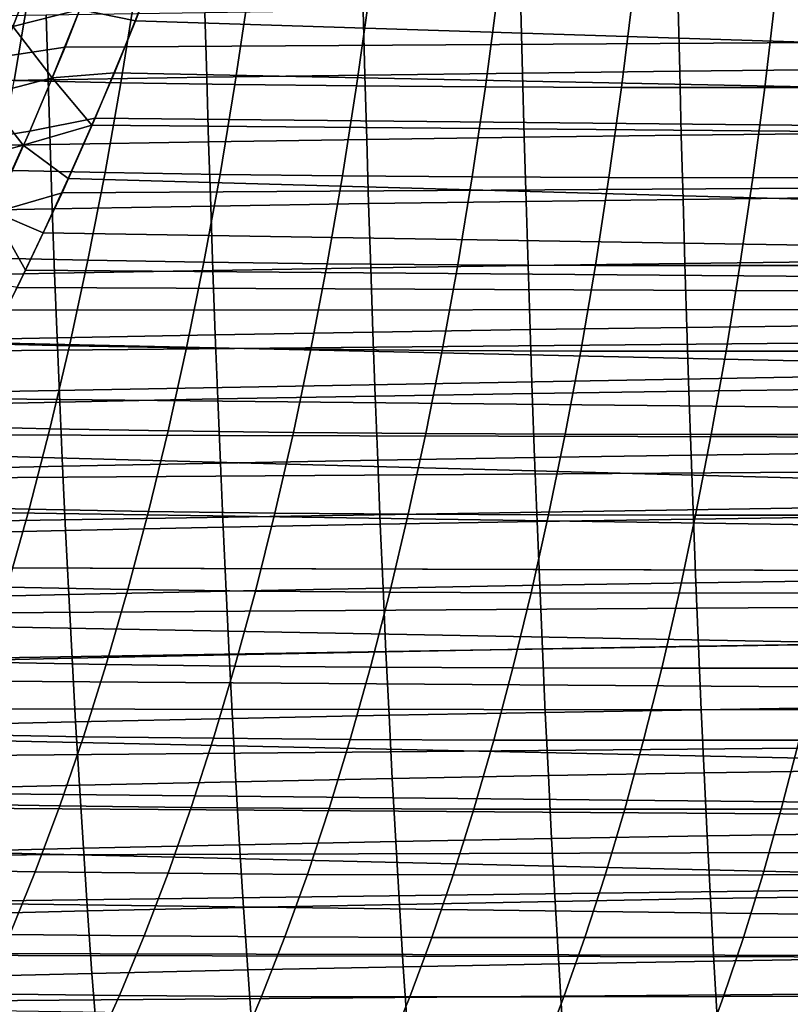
# Model space of a CAD drawing. Header units: metres. Extents: x -23 to 242, y -40 to 23.
# Tile 155 of 256: x 29 to 34, y -13 to -6. Entities that reach past the tile are written whole.
import ezdxf

# ---------------------------------------------------------------- set-up
doc = ezdxf.new("R2010")
doc.units = ezdxf.units.M
doc.layers.add('solid_10171013', color=7, linetype='CONTINUOUS')

msp = doc.modelspace()

# ---------------------------------------------------------------- linework, layer by layer
at = {"layer": 'solid_10171013'}
for points in [[(29.515863, -5.650681, 77.300491), (29.852549, -5.847373, 77.373886), (29.717369, -6.195423, 77.48378), (29.338604, -6.119416, 77.444626)], [(28.615149, -5.871693, 77.257378), (29.064087, -5.759849, 77.291786), (29.338604, -6.119416, 77.444626), (28.883221, -6.234958, 77.440048)], [(29.033043, -5.850739, 115.679634), (28.804914, -6.439799, 115.491104), (29.239008, -6.374896, 115.47113), (29.465576, -5.790562, 115.657112)], [(29.465576, -5.790562, 115.657112), (29.239008, -6.374896, 115.47113), (29.644566, -6.371713, 115.457878), (29.826523, -5.90816, 115.607422)], [(28.602919, -5.913382, 115.728104), (28.37328, -6.507693, 115.537392), (28.804914, -6.439799, 115.491104), (29.033043, -5.850739, 115.679634)], [(29.852549, -5.847373, 77.373886), (60.200001, -6.18034, 77.478867), (60.200001, -7.167359, 77.828392), (29.717369, -6.195423, 77.48378)], [(29.826523, -5.90816, 115.607422), (29.644566, -6.371713, 115.457878), (60.5, -6.180868, 115.520927)], [(28.214542, -6.583427, 239.736481), (28.325016, -5.964458, 239.4729), (28.99745, -5.980697, 239.952637), (28.893259, -6.601058, 240.220413)], [(28.893259, -6.601058, 240.220413), (28.99745, -5.980697, 239.952637), (29.71534, -5.994256, 240.42688), (29.617178, -6.615773, 240.698135)], [(29.617178, -6.615773, 240.698135), (29.71534, -5.994256, 240.42688), (30.483536, -6.005176, 240.894836), (30.391047, -6.627618, 241.168839)], [(30.391047, -6.627618, 241.168839), (30.483536, -6.005176, 240.894836), (31.302439, -6.013577, 241.353928), (31.215231, -6.636725, 241.630066)], [(31.215231, -6.636725, 241.630066), (31.302439, -6.013577, 241.353928), (32.171589, -6.019435, 241.801193), (32.089268, -6.643072, 242.078903)], [(32.089268, -6.643072, 242.078903), (32.171589, -6.019435, 241.801193), (33.0905, -6.022999, 242.23378), (33.012653, -6.646931, 242.512604)], [(33.012653, -6.646931, 242.512604), (33.0905, -6.022999, 242.23378), (34.057964, -6.024538, 242.64917), (33.984169, -6.648599, 242.928757)], [(33.984169, -6.648599, 242.928757), (34.057964, -6.024538, 242.64917), (35.070385, -6.024316, 243.046082), (35.000237, -6.648366, 243.326096)], [(28.883221, -6.234958, 77.440048), (29.338604, -6.119416, 77.444626), (29.151505, -6.581804, 77.599388)], [(30.187368, -6.141205, 271.66748), (29.110249, -6.156993, 271.460541), (29.123117, -6.595376, 271.409882), (30.199446, -6.578623, 271.61853)], [(29.338604, -6.119416, 77.444626), (29.717369, -6.195423, 77.48378), (29.573509, -6.547442, 77.602089), (29.151505, -6.581804, 77.599388)], [(31.260887, -6.126923, 271.862976), (30.187368, -6.141205, 271.66748), (30.199446, -6.578623, 271.61853), (31.272276, -6.563465, 271.815552)], [(32.33078, -6.114022, 272.048431), (31.260887, -6.126923, 271.862976), (31.272276, -6.563465, 271.815552), (32.341568, -6.54977, 272.00238)], [(33.397202, -6.102383, 272.225128), (32.33078, -6.114022, 272.048431), (32.341568, -6.54977, 272.00238), (33.407467, -6.537412, 272.180267)], [(34.460312, -6.091885, 272.394348), (33.397202, -6.102383, 272.225128), (33.407467, -6.537412, 272.180267), (34.470112, -6.526262, 272.350494)], [(29.110249, -6.156993, 271.460541), (28.029715, -6.174411, 271.24057), (28.043488, -6.613856, 271.188019), (29.123117, -6.595376, 271.409882)], [(29.644566, -6.371713, 115.457878), (29.442284, -6.856327, 115.288048), (60.5, -7.167438, 115.171585), (60.5, -6.180868, 115.520927)], [(29.573509, -6.547442, 77.602089), (29.717369, -6.195423, 77.48378), (60.200001, -7.167359, 77.828392)], [(28.430735, -6.353611, 77.4095), (28.883221, -6.234958, 77.440048), (29.151505, -6.581804, 77.599388), (28.692215, -6.703076, 77.599083)], [(28.804914, -6.439799, 115.491104), (28.563761, -7.013201, 115.287788), (28.999969, -6.943974, 115.270508), (29.239008, -6.374896, 115.47113)], [(29.239008, -6.374896, 115.47113), (28.999969, -6.943974, 115.270508), (29.442284, -6.856327, 115.288048), (29.644566, -6.371713, 115.457878)], [(33.407467, -6.537412, 272.180267), (32.341568, -6.54977, 272.00238), (32.35318, -6.985169, 271.95224), (33.418503, -6.972116, 272.13147)], [(34.470112, -6.526262, 272.350494), (33.407467, -6.537412, 272.180267), (33.418503, -6.972116, 272.13147), (34.480648, -6.960333, 272.302856)], [(29.123117, -6.595376, 271.409882), (28.043488, -6.613856, 271.188019), (28.058378, -7.052791, 271.130615), (29.137011, -7.033301, 271.354584)], [(28.692215, -6.703076, 77.599083), (29.151505, -6.581804, 77.599388), (29.421116, -6.903989, 77.729416), (28.955364, -7.038201, 77.76461)], [(28.779312, -7.208613, 240.51326), (28.893259, -6.601058, 240.220413), (29.617178, -6.615773, 240.698135), (29.509825, -7.224359, 240.994766)], [(30.199446, -6.578623, 271.61853), (29.123117, -6.595376, 271.409882), (29.137011, -7.033301, 271.354584), (30.212471, -7.015626, 271.565155)], [(29.151505, -6.581804, 77.599388), (29.573509, -6.547442, 77.602089), (29.421116, -6.903989, 77.729416)], [(29.421116, -6.903989, 77.729416), (29.573509, -6.547442, 77.602089), (60.200001, -7.167359, 77.828392)], [(31.272276, -6.563465, 271.815552), (30.199446, -6.578623, 271.61853), (30.212471, -7.015626, 271.565155), (31.284544, -6.999628, 271.763885)], [(32.341568, -6.54977, 272.00238), (31.272276, -6.563465, 271.815552), (31.284544, -6.999628, 271.763885), (32.35318, -6.985169, 271.95224)], [(29.509825, -7.224359, 240.994766), (29.617178, -6.615773, 240.698135), (30.391047, -6.627618, 241.168839), (30.289892, -7.237022, 241.468506)], [(30.289892, -7.237022, 241.468506), (30.391047, -6.627618, 241.168839), (31.215231, -6.636725, 241.630066), (31.119852, -7.24675, 241.932083)], [(31.119852, -7.24675, 241.932083), (31.215231, -6.636725, 241.630066), (32.089268, -6.643072, 242.078903), (31.999229, -7.25352, 242.382675)], [(31.999229, -7.25352, 242.382675), (32.089268, -6.643072, 242.078903), (33.012653, -6.646931, 242.512604), (32.927498, -7.257627, 242.817627)], [(32.927498, -7.257627, 242.817627), (33.012653, -6.646931, 242.512604), (33.984169, -6.648599, 242.928757), (33.903435, -7.259393, 243.234634)], [(33.903435, -7.259393, 243.234634), (33.984169, -6.648599, 242.928757), (35.000237, -6.648366, 243.326096), (34.923481, -7.259134, 243.632507)], [(28.235886, -6.827923, 77.572571), (28.692215, -6.703076, 77.599083), (28.955364, -7.038201, 77.76461), (28.491869, -7.164551, 77.768684)], [(28.750252, -7.498425, 115.055962), (29.217833, -7.361053, 115.0961), (29.442284, -6.856327, 115.288048), (28.999969, -6.943974, 115.270508)], [(29.442284, -6.856327, 115.288048), (29.217833, -7.361053, 115.0961), (60.5, -7.167438, 115.171585)], [(28.955364, -7.038201, 77.76461), (29.421116, -6.903989, 77.729416), (29.260326, -7.26561, 77.866402)], [(29.421116, -6.903989, 77.729416), (60.200001, -7.167359, 77.828392), (60.200001, -8.134733, 78.229088), (29.260326, -7.26561, 77.866402)], [(28.563761, -7.013201, 115.287788), (28.311354, -7.571573, 115.070412), (28.750252, -7.498425, 115.055962), (28.999969, -6.943974, 115.270508)], [(31.284544, -6.999628, 271.763885), (30.212471, -7.015626, 271.565155), (30.226444, -7.452218, 271.507233), (31.297691, -7.435418, 271.707886)], [(32.35318, -6.985169, 271.95224), (31.284544, -6.999628, 271.763885), (31.297691, -7.435418, 271.707886), (32.365612, -7.420226, 271.897919)], [(33.418503, -6.972116, 272.13147), (32.35318, -6.985169, 271.95224), (32.365612, -7.420226, 271.897919), (33.430313, -7.406502, 272.078674)], [(34.480648, -6.960333, 272.302856), (33.418503, -6.972116, 272.13147), (33.430313, -7.406502, 272.078674), (34.49192, -7.394104, 272.251343)], [(29.137011, -7.033301, 271.354584), (28.058378, -7.052791, 271.130615), (28.07439, -7.491214, 271.068298), (29.151932, -7.470768, 271.294556)], [(28.491869, -7.164551, 77.768684), (28.955364, -7.038201, 77.76461), (28.750954, -7.488966, 77.940147)], [(28.955364, -7.038201, 77.76461), (29.260326, -7.26561, 77.866402), (29.090902, -7.632411, 78.013618), (28.750954, -7.488966, 77.940147)], [(30.212471, -7.015626, 271.565155), (29.137011, -7.033301, 271.354584), (29.151932, -7.470768, 271.294556), (30.226444, -7.452218, 271.507233)], [(28.65592, -7.80228, 240.830383), (28.779312, -7.208613, 240.51326), (29.509825, -7.224359, 240.994766), (29.393572, -7.818914, 241.315994)], [(29.217833, -7.361053, 115.0961), (28.970533, -7.886432, 114.879448), (60.5, -8.134203, 114.771141), (60.5, -7.167438, 115.171585)], [(29.090902, -7.632411, 78.013618), (29.260326, -7.26561, 77.866402), (60.200001, -8.134733, 78.229088)], [(29.393572, -7.818914, 241.315994), (29.509825, -7.224359, 240.994766), (30.289892, -7.237022, 241.468506), (30.180349, -7.832277, 241.79303)], [(30.180349, -7.832277, 241.79303), (30.289892, -7.237022, 241.468506), (31.119852, -7.24675, 241.932083), (31.016554, -7.842528, 242.259171)], [(31.016554, -7.842528, 242.259171), (31.119852, -7.24675, 241.932083), (31.999229, -7.25352, 242.382675), (31.901705, -7.849645, 242.711685)], [(31.901705, -7.849645, 242.711685), (31.999229, -7.25352, 242.382675), (32.927498, -7.257627, 242.817627), (32.835255, -7.853946, 243.148026)], [(32.835255, -7.853946, 243.148026), (32.927498, -7.257627, 242.817627), (33.903435, -7.259393, 243.234634), (33.815971, -7.855775, 243.56601)], [(33.815971, -7.855775, 243.56601), (33.903435, -7.259393, 243.234634), (34.923481, -7.259134, 243.632507), (34.840321, -7.855471, 243.964493)], [(28.750252, -7.498425, 115.055962), (28.970533, -7.886432, 114.879448), (29.217833, -7.361053, 115.0961)], [(33.430313, -7.406502, 272.078674), (32.365612, -7.420226, 271.897919), (32.378864, -7.854947, 271.839355), (33.442898, -7.840576, 272.021759)], [(34.49192, -7.394104, 272.251343), (33.430313, -7.406502, 272.078674), (33.442898, -7.840576, 272.021759), (34.503922, -7.82758, 272.195923)], [(29.151932, -7.470768, 271.294556), (28.07439, -7.491214, 271.068298), (28.091532, -7.929121, 271.000916), (29.167885, -7.907779, 271.229706)], [(30.226444, -7.452218, 271.507233), (29.151932, -7.470768, 271.294556), (29.167885, -7.907779, 271.229706), (30.241364, -7.888402, 271.444672)], [(31.297691, -7.435418, 271.707886), (30.226444, -7.452218, 271.507233), (30.241364, -7.888402, 271.444672), (31.311716, -7.870841, 271.64743)], [(32.365612, -7.420226, 271.897919), (31.297691, -7.435418, 271.707886), (31.311716, -7.870841, 271.64743), (32.378864, -7.854947, 271.839355)], [(28.750252, -7.498425, 115.055962), (28.491623, -8.038905, 114.828194), (28.837629, -8.157341, 114.760826), (28.970533, -7.886432, 114.879448)], [(28.750954, -7.488966, 77.940147), (29.090902, -7.632411, 78.013618), (28.912884, -8.00358, 78.171257), (28.538801, -7.934502, 78.126106)], [(28.912884, -8.00358, 78.171257), (29.090902, -7.632411, 78.013618), (60.200001, -8.134733, 78.229088)], [(28.523397, -8.380976, 241.170975), (28.65592, -7.80228, 240.830383), (29.393572, -7.818914, 241.315994), (29.268713, -8.398339, 241.660995)], [(29.268713, -8.398339, 241.660995), (29.393572, -7.818914, 241.315994), (30.180349, -7.832277, 241.79303), (30.062687, -8.412271, 242.141586)], [(30.062687, -8.412271, 242.141586), (30.180349, -7.832277, 241.79303), (31.016554, -7.842528, 242.259171), (30.905592, -8.422936, 242.610489)], [(31.311716, -7.870841, 271.64743), (30.241364, -7.888402, 271.444672), (30.257231, -8.324185, 271.377411), (31.326618, -8.305903, 271.582428)], [(30.905592, -8.422936, 242.610489), (31.016554, -7.842528, 242.259171), (31.901705, -7.849645, 242.711685), (31.796934, -8.430317, 243.065094)], [(32.378864, -7.854947, 271.839355), (31.311716, -7.870841, 271.64743), (31.326618, -8.305903, 271.582428), (32.392933, -8.28934, 271.776428)], [(31.796934, -8.430317, 243.065094), (31.901705, -7.849645, 242.711685), (32.835255, -7.853946, 243.148026), (32.736145, -8.43475, 243.502975)], [(33.442898, -7.840576, 272.021759), (32.378864, -7.854947, 271.839355), (32.392933, -8.28934, 271.776428), (33.456249, -8.274345, 271.960663)], [(32.736145, -8.43475, 243.502975), (32.835255, -7.853946, 243.148026), (33.815971, -7.855775, 243.56601), (33.721989, -8.4366, 243.922028)], [(34.503922, -7.82758, 272.195923), (33.442898, -7.840576, 272.021759), (33.456249, -8.274345, 271.960663), (34.516651, -8.260769, 272.136444)], [(33.721989, -8.4366, 243.922028), (33.815971, -7.855775, 243.56601), (34.840321, -7.855471, 243.964493), (34.75095, -8.436225, 244.321228)], [(29.167885, -7.907779, 271.229706), (28.091532, -7.929121, 271.000916), (28.109802, -8.36651, 270.928406), (29.18487, -8.344337, 271.159912)], [(28.970533, -7.886432, 114.879448), (28.837629, -8.157341, 114.760826), (60.5, -8.134203, 114.771141)], [(30.241364, -7.888402, 271.444672), (29.167885, -7.907779, 271.229706), (29.18487, -8.344337, 271.159912), (30.257231, -8.324185, 271.377411)], [(28.912884, -8.00358, 78.171257), (60.200001, -8.134733, 78.229088), (60.200001, -9.07981, 78.679871), (28.726845, -8.378253, 78.33947)], [(28.553656, -8.714286, 114.501701), (28.401566, -9.002381, 114.359367), (60.5, -9.079846, 114.320084), (60.5, -8.134203, 114.771141)], [(28.698837, -8.432946, 114.635201), (28.553656, -8.714286, 114.501701), (60.5, -8.134203, 114.771141)], [(28.837629, -8.157341, 114.760826), (28.698837, -8.432946, 114.635201), (60.5, -8.134203, 114.771141)], [(33.456249, -8.274345, 271.960663), (32.392933, -8.28934, 271.776428), (32.407818, -8.723412, 271.709076), (33.470367, -8.707817, 271.895355)], [(34.516651, -8.260769, 272.136444), (33.456249, -8.274345, 271.960663), (33.470367, -8.707817, 271.895355), (34.530113, -8.693674, 272.072906)], [(29.18487, -8.344337, 271.159912), (28.109802, -8.36651, 270.928406), (28.129208, -8.803378, 270.850616), (29.202887, -8.78044, 271.085083)], [(30.257231, -8.324185, 271.377411), (29.18487, -8.344337, 271.159912), (29.202887, -8.78044, 271.085083), (30.274046, -8.75957, 271.305298)], [(31.326618, -8.305903, 271.582428), (30.257231, -8.324185, 271.377411), (30.274046, -8.75957, 271.305298), (31.342396, -8.740612, 271.512817)], [(32.392933, -8.28934, 271.776428), (31.326618, -8.305903, 271.582428), (31.342396, -8.740612, 271.512817), (32.407818, -8.723412, 271.709076)], [(28.382065, -8.943645, 241.534225), (28.523397, -8.380976, 241.170975), (29.268713, -8.398339, 241.660995), (29.135544, -8.961572, 242.028961)], [(28.5333, -8.755605, 78.518356), (28.726845, -8.378253, 78.33947), (60.200001, -9.07981, 78.679871)], [(29.135544, -8.961572, 242.028961), (29.268713, -8.398339, 241.660995), (30.062687, -8.412271, 242.141586), (29.937185, -8.975927, 242.513336)], [(29.937185, -8.975927, 242.513336), (30.062687, -8.412271, 242.141586), (30.905592, -8.422936, 242.610489), (30.787226, -8.986891, 242.985229)], [(30.787226, -8.986891, 242.985229), (30.905592, -8.422936, 242.610489), (31.796934, -8.430317, 243.065094), (31.68516, -8.994443, 243.442078)], [(31.68516, -8.994443, 243.442078), (31.796934, -8.430317, 243.065094), (32.736145, -8.43475, 243.502975), (32.630402, -8.99894, 243.881622)], [(32.630402, -8.99894, 243.881622), (32.736145, -8.43475, 243.502975), (33.721989, -8.4366, 243.922028), (33.6217, -9.000763, 244.30188)], [(33.6217, -9.000763, 244.30188), (33.721989, -8.4366, 243.922028), (34.75095, -8.436225, 244.321228), (34.655567, -9.00029, 244.701889)], [(31.342396, -8.740612, 271.512817), (30.274046, -8.75957, 271.305298), (30.291824, -9.194505, 271.228241), (31.359062, -9.174917, 271.438446)], [(32.407818, -8.723412, 271.709076), (31.342396, -8.740612, 271.512817), (31.359062, -9.174917, 271.438446), (32.423531, -9.157116, 271.637146)], [(33.470367, -8.707817, 271.895355), (32.407818, -8.723412, 271.709076), (32.423531, -9.157116, 271.637146), (33.485268, -9.140946, 271.825623)], [(34.530113, -8.693674, 272.072906), (33.470367, -8.707817, 271.895355), (33.485268, -9.140946, 271.825623), (34.544312, -9.126255, 272.005127)], [(29.202887, -8.78044, 271.085083), (28.129208, -8.803378, 270.850616), (28.149773, -9.239661, 270.767426), (29.221958, -9.216033, 271.005066)], [(28.5333, -8.755605, 78.518356), (60.200001, -9.07981, 78.679871), (60.200001, -10, 79.179489), (28.330912, -9.136378, 78.708809)], [(30.274046, -8.75957, 271.305298), (29.202887, -8.78044, 271.085083), (29.221958, -9.216033, 271.005066), (30.291824, -9.194505, 271.228241)], [(28.232244, -9.489367, 241.919312), (28.382065, -8.943645, 241.534225), (29.135544, -8.961572, 242.028961), (28.994373, -9.50769, 242.419037)], [(28.401566, -9.002381, 114.359367), (28.242598, -9.296752, 114.207916), (60.5, -9.079846, 114.320084)], [(28.994373, -9.50769, 242.419037), (29.135544, -8.961572, 242.028961), (29.937185, -8.975927, 242.513336), (29.804138, -9.522332, 242.907425)], [(29.804138, -9.522332, 242.907425), (29.937185, -8.975927, 242.513336), (30.787226, -8.986891, 242.985229), (30.661734, -9.533481, 243.382477)], [(30.661734, -9.533481, 243.382477), (30.787226, -8.986891, 242.985229), (31.68516, -8.994443, 243.442078), (31.566647, -9.541117, 243.841751)], [(31.566647, -9.541117, 243.841751), (31.68516, -8.994443, 243.442078), (32.630402, -8.99894, 243.881622), (32.518272, -9.545612, 244.283081)], [(32.518272, -9.545612, 244.283081), (32.630402, -8.99894, 243.881622), (33.6217, -9.000763, 244.30188), (33.515347, -9.547365, 244.704636)], [(33.515347, -9.547365, 244.704636), (33.6217, -9.000763, 244.30188), (34.655567, -9.00029, 244.701889), (34.554405, -9.546768, 245.10556)], [(28.076944, -9.596689, 114.04718), (27.904324, -9.902796, 113.876266), (60.5, -10.000049, 113.820457), (60.5, -9.079846, 114.320084)], [(28.242598, -9.296752, 114.207916), (28.076944, -9.596689, 114.04718), (60.5, -9.079846, 114.320084)], [(28.120554, -9.519482, 78.910812), (28.330912, -9.136378, 78.708809), (60.200001, -10, 79.179489)], [(33.485268, -9.140946, 271.825623), (32.423531, -9.157116, 271.637146), (32.440132, -9.590267, 271.560394), (33.500999, -9.573559, 271.751251)], [(34.544312, -9.126255, 272.005127), (33.485268, -9.140946, 271.825623), (33.500999, -9.573559, 271.751251), (34.559307, -9.558345, 271.932861)], [(30.291824, -9.194505, 271.228241), (29.221958, -9.216033, 271.005066), (29.242146, -9.650895, 270.919586), (30.310629, -9.628779, 271.145905)], [(31.359062, -9.174917, 271.438446), (30.291824, -9.194505, 271.228241), (30.310629, -9.628779, 271.145905), (31.37668, -9.608623, 271.359039)], [(32.423531, -9.157116, 271.637146), (31.359062, -9.174917, 271.438446), (31.37668, -9.608623, 271.359039), (32.440132, -9.590267, 271.560394)], [(29.221958, -9.216033, 271.005066), (28.149773, -9.239661, 270.767426), (28.171562, -9.675126, 270.678528), (29.242146, -9.650895, 270.919586)], [(27.904572, -9.902658, 79.123657), (28.120554, -9.519482, 78.910812), (60.200001, -10, 79.179489)], [(28.074266, -10.017249, 242.325378), (28.232244, -9.489367, 241.919312), (28.994373, -9.50769, 242.419037), (28.845516, -10.035813, 242.830338)], [(28.845516, -10.035813, 242.830338), (28.994373, -9.50769, 242.419037), (29.804138, -9.522332, 242.907425), (29.663843, -10.050612, 243.322952)], [(29.663843, -10.050612, 243.322952), (29.804138, -9.522332, 242.907425), (30.661734, -9.533481, 243.382477), (30.529402, -10.061841, 243.801331)], [(30.529402, -10.061841, 243.801331), (30.661734, -9.533481, 243.382477), (31.566647, -9.541117, 243.841751), (31.441669, -10.069482, 244.263153)], [(31.441669, -10.069482, 244.263153), (31.566647, -9.541117, 243.841751), (32.518272, -9.545612, 244.283081), (32.400017, -10.073919, 244.70639)], [(32.400017, -10.073919, 244.70639), (32.518272, -9.545612, 244.283081), (33.515347, -9.547365, 244.704636), (33.403175, -10.075564, 245.129364)], [(31.37668, -9.608623, 271.359039), (30.310629, -9.628779, 271.145905), (30.330536, -10.062163, 271.058075), (31.395317, -10.041507, 271.274323)], [(32.440132, -9.590267, 271.560394), (31.37668, -9.608623, 271.359039), (31.395317, -10.041507, 271.274323), (32.457687, -10.022655, 271.478516)], [(33.500999, -9.573559, 271.751251), (32.440132, -9.590267, 271.560394), (32.457687, -10.022655, 271.478516), (33.517635, -10.005455, 271.671936)], [(33.403175, -10.075564, 245.129364), (33.515347, -9.547365, 244.704636), (34.554405, -9.546768, 245.10556), (34.447701, -10.074824, 245.53125)], [(34.559307, -9.558345, 271.932861), (33.500999, -9.573559, 271.751251), (33.517635, -10.005455, 271.671936), (34.575153, -9.989755, 271.855865)], [(29.242146, -9.650895, 270.919586), (28.171562, -9.675126, 270.678528), (28.194654, -10.109514, 270.583649), (29.263529, -10.084781, 270.828369)], [(30.310629, -9.628779, 271.145905), (29.242146, -9.650895, 270.919586), (29.263529, -10.084781, 270.828369), (30.330536, -10.062163, 271.058075)], [(27.904572, -9.902658, 79.123657), (60.200001, -10, 79.179489), (60.200001, -10.89278, 79.726585), (27.684956, -10.283994, 79.346588)], [(27.904324, -9.902796, 113.876266), (27.72444, -10.215621, 113.694214), (60.5, -10.000049, 113.820457)], [(27.53647, -10.535507, 113.500092), (27.341213, -10.861005, 113.294006), (60.5, -10.893069, 113.273224), (60.5, -10.000049, 113.820457)], [(27.72444, -10.215621, 113.694214), (27.53647, -10.535507, 113.500092), (60.5, -10.000049, 113.820457)], [(33.517635, -10.005455, 271.671936), (32.457687, -10.022655, 271.478516), (32.476265, -10.454072, 271.391205), (33.535229, -10.436438, 271.587433)], [(34.575153, -9.989755, 271.855865), (33.517635, -10.005455, 271.671936), (33.535229, -10.436438, 271.587433), (34.591915, -10.420298, 271.773865)], [(28.689285, -10.545061, 243.262009), (28.845516, -10.035813, 242.830338), (29.663843, -10.050612, 243.322952), (29.5166, -10.559896, 243.759033)], [(30.330536, -10.062163, 271.058075), (29.263529, -10.084781, 270.828369), (29.28618, -10.517445, 270.731079), (30.351612, -10.494424, 270.964386)], [(29.5166, -10.559896, 243.759033), (29.663843, -10.050612, 243.322952), (30.529402, -10.061841, 243.801331), (30.390516, -10.571107, 244.240906)], [(31.395317, -10.041507, 271.274323), (30.330536, -10.062163, 271.058075), (30.351612, -10.494424, 270.964386), (31.415045, -10.473351, 271.18396)], [(30.390516, -10.571107, 244.240906), (30.529402, -10.061841, 243.801331), (31.441669, -10.069482, 244.263153), (31.310499, -10.578681, 244.705399)], [(31.310499, -10.578681, 244.705399), (31.441669, -10.069482, 244.263153), (32.400017, -10.073919, 244.70639), (32.275902, -10.583011, 245.150635)], [(32.457687, -10.022655, 271.478516), (31.395317, -10.041507, 271.274323), (31.415045, -10.473351, 271.18396), (32.476265, -10.454072, 271.391205)], [(32.275902, -10.583011, 245.150635), (32.400017, -10.073919, 244.70639), (33.403175, -10.075564, 245.129364), (33.285442, -10.584518, 245.575073)], [(33.285442, -10.584518, 245.575073), (33.403175, -10.075564, 245.129364), (34.447701, -10.074824, 245.53125), (34.335701, -10.583623, 245.978012)], [(29.263529, -10.084781, 270.828369), (28.194654, -10.109514, 270.583649), (28.21913, -10.542569, 270.482513), (29.28618, -10.517445, 270.731079)], [(27.459566, -10.664751, 79.580688), (27.684956, -10.283994, 79.346588), (60.200001, -10.89278, 79.726585)], [(31.415045, -10.473351, 271.18396), (30.351612, -10.494424, 270.964386), (30.373934, -10.925326, 270.864594), (31.43593, -10.903932, 271.087708)], [(32.476265, -10.454072, 271.391205), (31.415045, -10.473351, 271.18396), (31.43593, -10.903932, 271.087708), (32.495926, -10.884307, 271.298218)], [(33.535229, -10.436438, 271.587433), (32.476265, -10.454072, 271.391205), (32.495926, -10.884307, 271.298218), (33.553852, -10.866307, 271.497406)], [(34.591915, -10.420298, 271.773865), (33.535229, -10.436438, 271.587433), (33.553852, -10.866307, 271.497406), (34.60965, -10.849785, 271.686523)], [(29.28618, -10.517445, 270.731079), (28.21913, -10.542569, 270.482513), (28.245064, -10.97403, 270.374786), (29.310175, -10.948642, 270.627441)], [(28.525995, -11.03455, 243.713181), (28.689285, -10.545061, 243.262009), (29.5166, -10.559896, 243.759033), (29.362709, -11.049308, 244.214798)], [(30.351612, -10.494424, 270.964386), (29.28618, -10.517445, 270.731079), (29.310175, -10.948642, 270.627441), (30.373934, -10.925326, 270.864594)], [(29.362709, -11.049308, 244.214798), (29.5166, -10.559896, 243.759033), (30.390516, -10.571107, 244.240906), (30.245361, -11.060415, 244.700287)], [(30.245361, -11.060415, 244.700287), (30.390516, -10.571107, 244.240906), (31.310499, -10.578681, 244.705399), (31.173409, -11.067858, 245.167542)], [(31.173409, -11.067858, 245.167542), (31.310499, -10.578681, 244.705399), (32.275902, -10.583011, 245.150635), (32.146179, -11.072038, 245.614883)], [(32.146179, -11.072038, 245.614883), (32.275902, -10.583011, 245.150635), (33.285442, -10.584518, 245.575073), (33.162388, -11.073386, 246.040863)], [(33.162388, -11.073386, 246.040863), (33.285442, -10.584518, 245.575073), (34.335701, -10.583623, 245.978012), (34.218639, -11.072329, 246.444901)], [(27.459566, -10.664751, 79.580688), (60.200001, -10.89278, 79.726585), (60.200001, -11.755705, 80.319656), (27.229609, -11.043742, 79.8256)], [(27.341213, -10.861005, 113.294006), (27.140184, -11.1902, 113.076469), (60.5, -10.893069, 113.273224)], [(33.553852, -10.866307, 271.497406), (32.495926, -10.884307, 271.298218), (32.516739, -11.313152, 271.199249), (33.573559, -11.294866, 271.401611)], [(34.60965, -10.849785, 271.686523), (33.553852, -10.866307, 271.497406), (33.573559, -11.294866, 271.401611), (34.628422, -11.278029, 271.593597)], [(27.140184, -11.1902, 113.076469), (26.934616, -11.521478, 112.847954), (60.5, -11.755618, 112.680405), (60.5, -10.893069, 113.273224)], [(30.373934, -10.925326, 270.864594), (29.310175, -10.948642, 270.627441), (29.335588, -11.378127, 270.517181), (30.39757, -11.35464, 270.758362)], [(31.43593, -10.903932, 271.087708), (30.373934, -10.925326, 270.864594), (30.39757, -11.35464, 270.758362), (31.458042, -11.33303, 270.98526)], [(32.495926, -10.884307, 271.298218), (31.43593, -10.903932, 271.087708), (31.458042, -11.33303, 270.98526), (32.516739, -11.313152, 271.199249)], [(29.310175, -10.948642, 270.627441), (28.245064, -10.97403, 270.374786), (28.272535, -11.403638, 270.260193), (29.335588, -11.378127, 270.517181)], [(26.997713, -11.418797, 80.080162), (27.229609, -11.043742, 79.8256), (60.200001, -11.755705, 80.319656)], [(28.355959, -11.5034, 244.182999), (28.525995, -11.03455, 243.713181), (29.362709, -11.049308, 244.214798), (29.202467, -11.517978, 244.689331)], [(29.202467, -11.517978, 244.689331), (29.362709, -11.049308, 244.214798), (30.245361, -11.060415, 244.700287), (30.094221, -11.5289, 245.178558)], [(30.094221, -11.5289, 245.178558), (30.245361, -11.060415, 244.700287), (31.173409, -11.067858, 245.167542), (31.030668, -11.536157, 245.648682)], [(31.030668, -11.536157, 245.648682), (31.173409, -11.067858, 245.167542), (32.146179, -11.072038, 245.614883), (32.01112, -11.540153, 246.098175)], [(32.01112, -11.540153, 246.098175), (32.146179, -11.072038, 245.614883), (33.162388, -11.073386, 246.040863), (33.034267, -11.541326, 246.525757)], [(33.034267, -11.541326, 246.525757), (33.162388, -11.073386, 246.040863), (34.218639, -11.072329, 246.444901), (34.09676, -11.540108, 246.930939)], [(34.09676, -11.540108, 246.930939), (34.218639, -11.072329, 246.444901), (35.311142, -11.069197, 246.826477), (35.194839, -11.536836, 247.313293)], [(34.628422, -11.278029, 271.593597), (33.573559, -11.294866, 271.401611), (33.594418, -11.721916, 271.299744), (34.648281, -11.704844, 271.494781)], [(31.458042, -11.33303, 270.98526), (30.39757, -11.35464, 270.758362), (30.422594, -11.78213, 270.645447), (31.481451, -11.760424, 270.876343)], [(32.516739, -11.313152, 271.199249), (31.458042, -11.33303, 270.98526), (31.481451, -11.760424, 270.876343), (32.538769, -11.740397, 271.093994)], [(33.573559, -11.294866, 271.401611), (32.516739, -11.313152, 271.199249), (32.538769, -11.740397, 271.093994), (33.594418, -11.721916, 271.299744)], [(29.335588, -11.378127, 270.517181), (28.272535, -11.403638, 270.260193), (28.301622, -11.831136, 270.138428), (29.362495, -11.805654, 270.399994)], [(30.39757, -11.35464, 270.758362), (29.335588, -11.378127, 270.517181), (29.362495, -11.805654, 270.399994), (30.422594, -11.78213, 270.645447)], [(26.997713, -11.418797, 80.080162), (60.200001, -11.755705, 80.319656), (60.200001, -12.586408, 80.957077), (26.765713, -11.788426, 80.343483)], [(26.934616, -11.521478, 112.847954), (26.722589, -11.855992, 112.607002), (60.5, -11.755618, 112.680405)], [(28.179493, -11.950746, 244.670578), (28.355959, -11.5034, 244.182999), (29.202467, -11.517978, 244.689331), (29.036177, -11.965048, 245.181778)], [(29.036177, -11.965048, 245.181778), (29.202467, -11.517978, 244.689331), (30.094221, -11.5289, 245.178558), (29.937386, -11.975714, 245.67482)], [(29.937386, -11.975714, 245.67482), (30.094221, -11.5289, 245.178558), (31.030668, -11.536157, 245.648682), (30.882557, -11.982734, 246.147888)], [(30.882557, -11.982734, 246.147888), (31.030668, -11.536157, 245.648682), (32.01112, -11.540153, 246.098175), (31.870975, -11.986518, 246.599579)], [(31.870975, -11.986518, 246.599579), (32.01112, -11.540153, 246.098175), (33.034267, -11.541326, 246.525757), (32.901333, -11.987507, 247.028793)], [(32.901333, -11.987507, 247.028793), (33.034267, -11.541326, 246.525757), (34.09676, -11.540108, 246.930939), (33.970299, -11.986135, 247.435165)], [(33.970299, -11.986135, 247.435165), (34.09676, -11.540108, 246.930939), (35.194839, -11.536836, 247.313293), (35.074165, -11.982743, 247.818329)], [(32.538769, -11.740397, 271.093994), (31.481451, -11.760424, 270.876343), (31.506224, -12.185895, 270.76062), (32.56208, -12.165834, 270.982208)], [(33.594418, -11.721916, 271.299744), (32.538769, -11.740397, 271.093994), (32.56208, -12.165834, 270.982208), (33.616489, -12.147259, 271.191528)], [(34.648281, -11.704844, 271.494781), (33.594418, -11.721916, 271.299744), (33.616489, -12.147259, 271.191528), (34.669296, -12.130038, 271.389862)], [(26.505533, -12.192207, 112.354027), (26.286121, -12.527638, 112.090324), (60.5, -12.586076, 112.043152), (60.5, -11.755618, 112.680405)], [(26.722589, -11.855992, 112.607002), (26.505533, -12.192207, 112.354027), (60.5, -11.755618, 112.680405)], [(26.531319, -12.154029, 80.616692), (26.765713, -11.788426, 80.343483), (60.200001, -12.586408, 80.957077)], [(29.362495, -11.805654, 270.399994), (28.301622, -11.831136, 270.138428), (28.332401, -12.256264, 270.009216), (29.39097, -12.230978, 270.275574)], [(30.422594, -11.78213, 270.645447), (29.362495, -11.805654, 270.399994), (29.39097, -12.230978, 270.275574), (30.449076, -12.207565, 270.525543)], [(31.481451, -11.760424, 270.876343), (30.422594, -11.78213, 270.645447), (30.449076, -12.207565, 270.525543), (31.506224, -12.185895, 270.76062)], [(27.996973, -12.376181, 245.174881), (28.179493, -11.950746, 244.670578), (29.036177, -11.965048, 245.181778), (28.864195, -12.390117, 245.691055)], [(28.864195, -12.390117, 245.691055), (29.036177, -11.965048, 245.181778), (29.937386, -11.975714, 245.67482), (29.775192, -12.400456, 246.188019)], [(29.775192, -12.400456, 246.188019), (29.937386, -11.975714, 245.67482), (30.882557, -11.982734, 246.147888), (30.729391, -12.407193, 246.664078)], [(30.729391, -12.407193, 246.664078), (30.882557, -11.982734, 246.147888), (31.870975, -11.986518, 246.599579), (31.726057, -12.410737, 247.118027)], [(31.726057, -12.410737, 247.118027), (31.870975, -11.986518, 246.599579), (32.901333, -11.987507, 247.028793), (32.76387, -12.41153, 247.54892)], [(32.76387, -12.41153, 247.54892), (32.901333, -11.987507, 247.028793), (33.970299, -11.986135, 247.435165), (33.839535, -12.410009, 247.956497)], [(33.839535, -12.410009, 247.956497), (33.970299, -11.986135, 247.435165), (35.074165, -11.982743, 247.818329), (34.949383, -12.406514, 248.340485)], [(33.616489, -12.147259, 271.191528), (32.56208, -12.165834, 270.982208), (32.586742, -12.589253, 270.863556), (33.639835, -12.570695, 271.076691)], [(34.669296, -12.130038, 271.389862), (33.616489, -12.147259, 271.191528), (33.639835, -12.570695, 271.076691), (34.691525, -12.553428, 271.278503)], [(26.296099, -12.514135, 80.898834), (26.531319, -12.154029, 80.616692), (60.200001, -12.586408, 80.957077)], [(30.449076, -12.207565, 270.525543), (29.39097, -12.230978, 270.275574), (29.421085, -12.653852, 270.143616), (30.477089, -12.630713, 270.398346)], [(31.506224, -12.185895, 270.76062), (30.449076, -12.207565, 270.525543), (30.477089, -12.630713, 270.398346), (31.532429, -12.60922, 270.637848)], [(32.56208, -12.165834, 270.982208), (31.506224, -12.185895, 270.76062), (31.532429, -12.60922, 270.637848), (32.586742, -12.589253, 270.863556)], [(29.39097, -12.230978, 270.275574), (28.332401, -12.256264, 270.009216), (28.364948, -12.678764, 269.872253), (29.421085, -12.653852, 270.143616)], [(28.686943, -12.793278, 246.215942), (28.864195, -12.390117, 245.691055), (29.775192, -12.400456, 246.188019), (29.608042, -12.803231, 246.716904)], [(29.608042, -12.803231, 246.716904), (29.775192, -12.400456, 246.188019), (30.729391, -12.407193, 246.664078), (30.571554, -12.809646, 247.196014)], [(30.571554, -12.809646, 247.196014), (30.729391, -12.407193, 246.664078), (31.726057, -12.410737, 247.118027), (31.576723, -12.812931, 247.652267)], [(31.576723, -12.812931, 247.652267), (31.726057, -12.410737, 247.118027), (32.76387, -12.41153, 247.54892), (32.622223, -12.813525, 248.084885)], [(32.622223, -12.813525, 248.084885), (32.76387, -12.41153, 247.54892), (33.839535, -12.410009, 247.956497), (33.704788, -12.811864, 248.493713)], [(33.704788, -12.811864, 248.493713), (33.839535, -12.410009, 247.956497), (34.949383, -12.406514, 248.340485), (34.820801, -12.808287, 248.878571)], [(26.296099, -12.514135, 80.898834), (60.200001, -12.586408, 80.957077), (60.200001, -13.382612, 81.6371), (26.062399, -12.86682, 81.188408)], [(26.286121, -12.527638, 112.090324), (26.066248, -12.860586, 111.816833), (60.5, -12.586076, 112.043152)], [(26.066248, -12.860586, 111.816833), (25.843702, -13.192604, 111.531807), (60.5, -13.383145, 111.362396), (60.5, -12.586076, 112.043152)], [(31.532429, -12.60922, 270.637848), (30.477089, -12.630713, 270.398346), (30.506704, -13.051338, 270.26355), (31.560139, -13.030179, 270.507721)], [(32.586742, -12.589253, 270.863556), (31.532429, -12.60922, 270.637848), (31.560139, -13.030179, 270.507721), (32.61282, -13.010445, 270.737762)], [(33.639835, -12.570695, 271.076691), (32.586742, -12.589253, 270.863556), (32.61282, -13.010445, 270.737762), (33.664524, -12.992028, 270.954926)], [(34.691525, -12.553428, 271.278503), (33.639835, -12.570695, 271.076691), (33.664524, -12.992028, 270.954926), (34.715023, -12.974821, 271.160431)], [(29.421085, -12.653852, 270.143616), (28.364948, -12.678764, 269.872253), (28.399342, -13.098376, 269.727264), (29.452919, -13.074033, 270.003876)], [(30.477089, -12.630713, 270.398346), (29.421085, -12.653852, 270.143616), (29.452919, -13.074033, 270.003876), (30.506704, -13.051338, 270.26355)], [(28.504843, -13.174647, 246.755203), (28.686943, -12.793278, 246.215942), (29.608042, -12.803231, 246.716904), (29.436337, -13.184168, 247.260223)], [(29.436337, -13.184168, 247.260223), (29.608042, -12.803231, 246.716904), (30.571554, -12.809646, 247.196014), (30.409426, -13.190233, 247.742447)], [(30.409426, -13.190233, 247.742447), (30.571554, -12.809646, 247.196014), (31.576723, -12.812931, 247.652267), (31.423336, -13.19325, 248.20105)], [(31.423336, -13.19325, 248.20105), (31.576723, -12.812931, 247.652267), (32.622223, -12.813525, 248.084885), (32.476734, -13.19365, 248.635437)], [(32.476734, -13.19365, 248.635437), (32.622223, -12.813525, 248.084885), (33.704788, -12.811864, 248.493713), (33.566391, -13.191867, 249.045547)], [(33.566391, -13.191867, 249.045547), (33.704788, -12.811864, 248.493713), (34.820801, -12.808287, 248.878571), (34.688728, -13.188238, 249.43132)]]:
    msp.add_3dface(points, dxfattribs=at)

doc.saveas('drawing.dxf')
